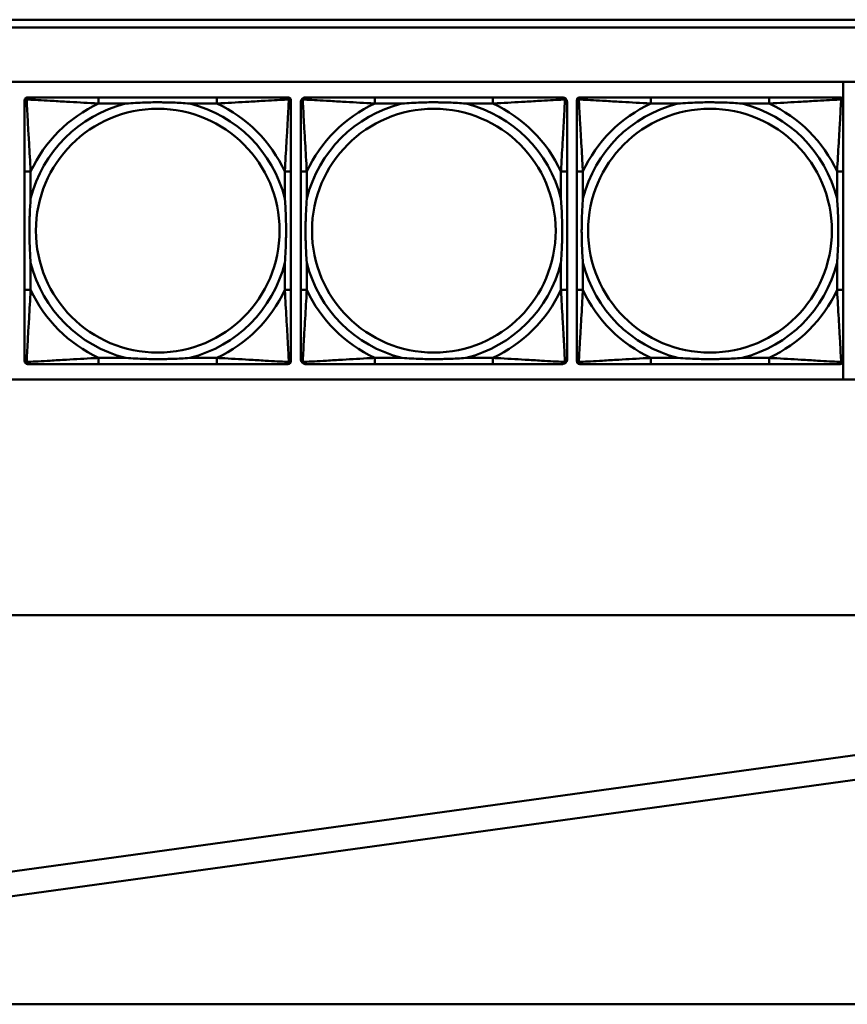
# Model space of a CAD drawing. Header units: inches. Extents: x 9.4 to 55.3, y 0.3 to 33.1.
# Tile 36 of 173: x 23.9 to 26.1, y 3.3 to 5.9. Entities that reach past the tile are written whole.
import ezdxf

# ---------------------------------------------------------------- set-up
doc = ezdxf.new("R2010")
doc.units = ezdxf.units.IN
doc.header["$MEASUREMENT"] = 0
doc.layers.add('Visible Edges(ANSI)', color=7, linetype='Continuous', lineweight=50)
doc.layers.add('Visible Tangent Edges(ANSI)', color=7, linetype='Continuous', lineweight=50)

msp = doc.modelspace()

# ---------------------------------------------------------------- linework, layer by layer
at = {"layer": 'Visible Edges(ANSI)'}
for p, q in [((23.6296, 5.8756), (31.7766, 5.8756)), ((31.7766, 5.8556), (23.6296, 5.8556)), ((14.6826, 5.7156), (31.7766, 5.7156)), ((26.0575, 5.7156), (26.0575, 5.6695)), ((23.9526, 4.9987), (23.9526, 5.668)), ((23.9604, 5.6759), (23.9644, 5.6759)), ((24.447, 5.6759), (24.1431, 5.6759)), ((24.6258, 5.6759), (24.6297, 5.6759)), ((24.6376, 5.668), (24.6376, 5.6641)), ((25.157, 5.6759), (24.8531, 5.6759)), ((25.3726, 4.9987), (25.3726, 5.668)), ((25.3804, 5.6759), (25.3844, 5.6759)), ((25.867, 5.6759), (25.5631, 5.6759)), ((26.0458, 5.6759), (26.0497, 5.6759)), ((26.0576, 5.668), (26.0576, 5.6641)), ((23.9526, 5.4853), (23.9526, 5.1814)), ((24.6376, 5.1814), (24.6376, 5.4853)), ((24.6626, 5.4853), (24.6626, 5.1814)), ((25.3476, 5.1814), (25.3476, 5.4853)), ((25.3726, 5.4853), (25.3726, 5.1814)), ((26.0576, 5.1814), (26.0576, 5.4853)), ((24.6297, 4.9908), (23.9604, 4.9908)), ((24.1431, 4.9908), (24.447, 4.9908)), ((24.6376, 5.0027), (24.6376, 4.9987)), ((24.8531, 4.9908), (25.157, 4.9908)), ((26.0497, 4.9908), (25.3804, 4.9908)), ((25.5631, 4.9908), (25.867, 4.9908)), ((26.0575, 4.9972), (26.0575, 4.951)), ((26.0576, 5.0027), (26.0576, 4.9987)), ((31.7766, 4.951), (14.6826, 4.951)), ((13.8426, 4.3456), (35.9564, 4.3456)), ((23.1157, 3.5759), (26.7944, 4.0837)), ((26.803, 4.0213), (23.1244, 3.5135)), ((14.1326, 3.3456), (29.6526, 3.3456))]:
    msp.add_line(p, q, dxfattribs=at)
for centre, radius, start, end in [((23.9604, 5.668), 0.00787, 90, 180), ((23.9644, 5.6641), 0.0118, 90, 180), ((24.6258, 5.6641), 0.0118, 0, 90), ((24.6297, 5.668), 0.00787, 0, 90), ((24.6744, 5.6641), 0.0118, 90, 180), ((25.3358, 5.6641), 0.0118, 0, 90), ((25.3804, 5.668), 0.00787, 90, 180), ((25.3844, 5.6641), 0.0118, 90, 180), ((26.0458, 5.6641), 0.0118, 0, 90), ((26.0497, 5.668), 0.00787, 0, 90), ((23.9644, 5.0027), 0.0118, 180, 270), ((23.9604, 4.9987), 0.00787, 180, 270), ((24.6258, 5.0027), 0.0118, 270, 360), ((24.6297, 4.9987), 0.00787, 270, 0), ((24.6744, 5.0027), 0.0118, 180, 270), ((25.3358, 5.0027), 0.0118, 270, 360), ((25.3844, 5.0027), 0.0118, 180, 270), ((25.3804, 4.9987), 0.00787, 180, 270), ((26.0458, 5.0027), 0.0118, 270, 360), ((26.0497, 4.9987), 0.00787, 270, 0)]:
    msp.add_arc(centre, radius, start, end, dxfattribs=at)
for points, knots in [([(24.1431, 5.6759), (24.1395, 5.6759), (24.136, 5.6759), (24.1324, 5.6759), (24.0992, 5.6759), (24.0655, 5.6759), (24.0346, 5.6759), (24.0076, 5.6759), (23.9821, 5.6759), (23.9687, 5.6759), (23.967, 5.6759), (23.9656, 5.6759), (23.9644, 5.6759)], [0, 0, 0, 0, 0.0272471, 0.0272471, 0.0272471, 0.2790553, 0.2790553, 0.2790553, 0.4988354, 0.4988354, 0.4988354, 0.5252205, 0.5252205, 0.5252205, 0.5252205]), ([(24.6258, 5.6759), (24.6109, 5.6759), (24.5693, 5.6759), (24.5287, 5.6759), (24.5021, 5.6759), (24.4743, 5.6759), (24.447, 5.6759)], [-0.5252205, -0.5252205, -0.5252205, -0.5252205, -0.20743, -0.20743, -0.20743, 0, 0, 0, 0]), ([(24.8531, 5.6759), (24.8495, 5.6759), (24.846, 5.6759), (24.8424, 5.6759), (24.8092, 5.6759), (24.7755, 5.6759), (24.7446, 5.6759), (24.7176, 5.6759), (24.6921, 5.6759), (24.6787, 5.6759), (24.677, 5.6759), (24.6756, 5.6759), (24.6744, 5.6759)], [0, 0, 0, 0, 0.0272471, 0.0272471, 0.0272471, 0.2790553, 0.2790553, 0.2790553, 0.4988354, 0.4988354, 0.4988354, 0.5252205, 0.5252205, 0.5252205, 0.5252205]), ([(25.3358, 5.6759), (25.3209, 5.6759), (25.2793, 5.6759), (25.2387, 5.6759), (25.2121, 5.6759), (25.1843, 5.6759), (25.157, 5.6759)], [-0.5252205, -0.5252205, -0.5252205, -0.5252205, -0.20743, -0.20743, -0.20743, 0, 0, 0, 0]), ([(25.5631, 5.6759), (25.5595, 5.6759), (25.556, 5.6759), (25.5524, 5.6759), (25.5192, 5.6759), (25.4855, 5.6759), (25.4546, 5.6759), (25.4276, 5.6759), (25.4021, 5.6759), (25.3887, 5.6759), (25.387, 5.6759), (25.3856, 5.6759), (25.3844, 5.6759)], [0, 0, 0, 0, 0.0272471, 0.0272471, 0.0272471, 0.2790553, 0.2790553, 0.2790553, 0.4988354, 0.4988354, 0.4988354, 0.5252205, 0.5252205, 0.5252205, 0.5252205]), ([(26.0458, 5.6759), (26.0309, 5.6759), (25.9893, 5.6759), (25.9487, 5.6759), (25.9221, 5.6759), (25.8943, 5.6759), (25.867, 5.6759)], [-0.5252205, -0.5252205, -0.5252205, -0.5252205, -0.20743, -0.20743, -0.20743, 0, 0, 0, 0]), ([(23.9526, 5.6641), (23.9526, 5.6492), (23.9526, 5.6076), (23.9526, 5.5669), (23.9526, 5.5404), (23.9526, 5.5125), (23.9526, 5.4853)], [-0.5252205, -0.5252205, -0.5252205, -0.5252205, -0.20743, -0.20743, -0.20743, 0, 0, 0, 0]), ([(24.2123, 5.6601), (24.2128, 5.6602), (24.2132, 5.6602), (24.2297, 5.6614), (24.2458, 5.6623), (24.2687, 5.663), (24.2754, 5.6632), (24.2846, 5.6633), (24.2871, 5.6633), (24.2912, 5.6633), (24.2928, 5.6633), (24.2959, 5.6633), (24.2974, 5.6633), (24.301, 5.6633), (24.303, 5.6633), (24.3092, 5.6632), (24.3133, 5.6632), (24.3231, 5.663), (24.3287, 5.6628), (24.3484, 5.6621), (24.3625, 5.6613), (24.377, 5.6602), (24.3774, 5.6602), (24.3778, 5.6601)], [-0.416114, -0.416114, -0.416114, -0.416114, -0.4127691, -0.4127691, -0.2896446, -0.2896446, -0.2388934, -0.2388934, -0.2201881, -0.2201881, -0.2080204, -0.2080204, -0.196499, -0.196499, -0.1809939, -0.1809939, -0.149741, -0.149741, -0.1073162, -0.1073162, 0, 0, 0.0033356, 0.0033356, 0.0033356, 0.0033356]), ([(24.6376, 5.4853), (24.6376, 5.4889), (24.6376, 5.4925), (24.6376, 5.4961), (24.6376, 5.5293), (24.6376, 5.563), (24.6376, 5.5939), (24.6376, 5.6208), (24.6376, 5.6464), (24.6376, 5.6598), (24.6376, 5.6614), (24.6376, 5.6628), (24.6376, 5.6641)], [0, 0, 0, 0, 0.0272471, 0.0272471, 0.0272471, 0.2790553, 0.2790553, 0.2790553, 0.4988354, 0.4988354, 0.4988354, 0.5252205, 0.5252205, 0.5252205, 0.5252205]), ([(24.6626, 5.6641), (24.6626, 5.6492), (24.6626, 5.6076), (24.6626, 5.5669), (24.6626, 5.5404), (24.6626, 5.5125), (24.6626, 5.4853)], [-0.5252205, -0.5252205, -0.5252205, -0.5252205, -0.20743, -0.20743, -0.20743, 0, 0, 0, 0]), ([(24.9223, 5.6601), (24.9228, 5.6602), (24.9232, 5.6602), (24.9397, 5.6614), (24.9558, 5.6623), (24.9787, 5.663), (24.9854, 5.6632), (24.9946, 5.6633), (24.9971, 5.6633), (25.0012, 5.6633), (25.0028, 5.6633), (25.0059, 5.6633), (25.0074, 5.6633), (25.011, 5.6633), (25.013, 5.6633), (25.0192, 5.6632), (25.0233, 5.6632), (25.0331, 5.663), (25.0387, 5.6628), (25.0584, 5.6621), (25.0725, 5.6613), (25.087, 5.6602), (25.0874, 5.6602), (25.0878, 5.6601)], [-0.416114, -0.416114, -0.416114, -0.416114, -0.4127691, -0.4127691, -0.2896446, -0.2896446, -0.2388934, -0.2388934, -0.2201881, -0.2201881, -0.2080204, -0.2080204, -0.196499, -0.196499, -0.1809939, -0.1809939, -0.149741, -0.149741, -0.1073162, -0.1073162, 0, 0, 0.0033356, 0.0033356, 0.0033356, 0.0033356]), ([(25.3476, 5.4853), (25.3476, 5.4889), (25.3476, 5.4925), (25.3476, 5.4961), (25.3476, 5.5293), (25.3476, 5.563), (25.3476, 5.5939), (25.3476, 5.6208), (25.3476, 5.6464), (25.3476, 5.6598), (25.3476, 5.6614), (25.3476, 5.6628), (25.3476, 5.6641)], [0, 0, 0, 0, 0.0272471, 0.0272471, 0.0272471, 0.2790553, 0.2790553, 0.2790553, 0.4988354, 0.4988354, 0.4988354, 0.5252205, 0.5252205, 0.5252205, 0.5252205]), ([(25.3726, 5.6641), (25.3726, 5.6492), (25.3726, 5.6076), (25.3726, 5.5669), (25.3726, 5.5404), (25.3726, 5.5125), (25.3726, 5.4853)], [-0.5252205, -0.5252205, -0.5252205, -0.5252205, -0.20743, -0.20743, -0.20743, 0, 0, 0, 0]), ([(25.6323, 5.6601), (25.6328, 5.6602), (25.6332, 5.6602), (25.6497, 5.6614), (25.6658, 5.6623), (25.6887, 5.663), (25.6954, 5.6632), (25.7046, 5.6633), (25.7071, 5.6633), (25.7112, 5.6633), (25.7128, 5.6633), (25.7159, 5.6633), (25.7174, 5.6633), (25.721, 5.6633), (25.723, 5.6633), (25.7292, 5.6632), (25.7333, 5.6632), (25.7431, 5.663), (25.7487, 5.6628), (25.7684, 5.6621), (25.7825, 5.6613), (25.797, 5.6602), (25.7974, 5.6602), (25.7978, 5.6601)], [-0.416114, -0.416114, -0.416114, -0.416114, -0.4127691, -0.4127691, -0.2896446, -0.2896446, -0.2388934, -0.2388934, -0.2201881, -0.2201881, -0.2080204, -0.2080204, -0.196499, -0.196499, -0.1809939, -0.1809939, -0.149741, -0.149741, -0.1073162, -0.1073162, 0, 0, 0.0033356, 0.0033356, 0.0033356, 0.0033356]), ([(26.0576, 5.4853), (26.0576, 5.4889), (26.0576, 5.4925), (26.0576, 5.4961), (26.0576, 5.5293), (26.0576, 5.563), (26.0576, 5.5939), (26.0576, 5.6208), (26.0576, 5.6464), (26.0576, 5.6598), (26.0576, 5.6614), (26.0576, 5.6628), (26.0576, 5.6641)], [0, 0, 0, 0, 0.0272471, 0.0272471, 0.0272471, 0.2790553, 0.2790553, 0.2790553, 0.4988354, 0.4988354, 0.4988354, 0.5252205, 0.5252205, 0.5252205, 0.5252205]), ([(23.9683, 5.2506), (23.9683, 5.2511), (23.9683, 5.2515), (23.967, 5.268), (23.9661, 5.2841), (23.9654, 5.307), (23.9653, 5.3137), (23.9652, 5.3229), (23.9652, 5.3254), (23.9651, 5.3294), (23.9651, 5.331), (23.9651, 5.3342), (23.9651, 5.3357), (23.9652, 5.3393), (23.9652, 5.3413), (23.9652, 5.3475), (23.9653, 5.3516), (23.9655, 5.3614), (23.9657, 5.367), (23.9664, 5.3867), (23.9672, 5.4008), (23.9683, 5.4152), (23.9683, 5.4157), (23.9683, 5.4161)], [-0.416114, -0.416114, -0.416114, -0.416114, -0.4127691, -0.4127691, -0.2896446, -0.2896446, -0.2388934, -0.2388934, -0.2201881, -0.2201881, -0.2080204, -0.2080204, -0.196499, -0.196499, -0.1809939, -0.1809939, -0.149741, -0.149741, -0.1073162, -0.1073162, 0, 0, 0.0033356, 0.0033356, 0.0033356, 0.0033356]), ([(24.6219, 5.4161), (24.6219, 5.4157), (24.6219, 5.4152), (24.6232, 5.3987), (24.624, 5.3827), (24.6247, 5.3597), (24.6249, 5.353), (24.625, 5.3438), (24.625, 5.3414), (24.625, 5.3373), (24.625, 5.3357), (24.625, 5.3326), (24.625, 5.331), (24.625, 5.3275), (24.625, 5.3254), (24.6249, 5.3192), (24.6249, 5.3151), (24.6247, 5.3054), (24.6245, 5.2998), (24.6238, 5.28), (24.623, 5.266), (24.6219, 5.2515), (24.6219, 5.2511), (24.6219, 5.2506)], [-0.416114, -0.416114, -0.416114, -0.416114, -0.4127691, -0.4127691, -0.2896446, -0.2896446, -0.2388934, -0.2388934, -0.2201881, -0.2201881, -0.2080204, -0.2080204, -0.196499, -0.196499, -0.1809939, -0.1809939, -0.149741, -0.149741, -0.1073162, -0.1073162, 0, 0, 0.0033356, 0.0033356, 0.0033356, 0.0033356]), ([(24.6783, 5.2506), (24.6783, 5.2511), (24.6783, 5.2515), (24.677, 5.268), (24.6761, 5.2841), (24.6754, 5.307), (24.6753, 5.3137), (24.6752, 5.3229), (24.6752, 5.3254), (24.6751, 5.3294), (24.6751, 5.331), (24.6751, 5.3342), (24.6751, 5.3357), (24.6752, 5.3393), (24.6752, 5.3413), (24.6752, 5.3475), (24.6753, 5.3516), (24.6755, 5.3614), (24.6757, 5.367), (24.6764, 5.3867), (24.6772, 5.4008), (24.6783, 5.4152), (24.6783, 5.4157), (24.6783, 5.4161)], [-0.416114, -0.416114, -0.416114, -0.416114, -0.4127691, -0.4127691, -0.2896446, -0.2896446, -0.2388934, -0.2388934, -0.2201881, -0.2201881, -0.2080204, -0.2080204, -0.196499, -0.196499, -0.1809939, -0.1809939, -0.149741, -0.149741, -0.1073162, -0.1073162, 0, 0, 0.0033356, 0.0033356, 0.0033356, 0.0033356]), ([(25.3319, 5.4161), (25.3319, 5.4157), (25.3319, 5.4152), (25.3332, 5.3987), (25.334, 5.3827), (25.3347, 5.3597), (25.3349, 5.353), (25.335, 5.3438), (25.335, 5.3414), (25.335, 5.3373), (25.335, 5.3357), (25.335, 5.3326), (25.335, 5.331), (25.335, 5.3275), (25.335, 5.3254), (25.3349, 5.3192), (25.3349, 5.3151), (25.3347, 5.3054), (25.3345, 5.2998), (25.3338, 5.28), (25.333, 5.266), (25.3319, 5.2515), (25.3319, 5.2511), (25.3319, 5.2506)], [-0.416114, -0.416114, -0.416114, -0.416114, -0.4127691, -0.4127691, -0.2896446, -0.2896446, -0.2388934, -0.2388934, -0.2201881, -0.2201881, -0.2080204, -0.2080204, -0.196499, -0.196499, -0.1809939, -0.1809939, -0.149741, -0.149741, -0.1073162, -0.1073162, 0, 0, 0.0033356, 0.0033356, 0.0033356, 0.0033356]), ([(25.3883, 5.2506), (25.3883, 5.2511), (25.3883, 5.2515), (25.387, 5.268), (25.3861, 5.2841), (25.3854, 5.307), (25.3853, 5.3137), (25.3852, 5.3229), (25.3852, 5.3254), (25.3851, 5.3294), (25.3851, 5.331), (25.3851, 5.3342), (25.3851, 5.3357), (25.3852, 5.3393), (25.3852, 5.3413), (25.3852, 5.3475), (25.3853, 5.3516), (25.3855, 5.3614), (25.3857, 5.367), (25.3864, 5.3867), (25.3872, 5.4008), (25.3883, 5.4152), (25.3883, 5.4157), (25.3883, 5.4161)], [-0.416114, -0.416114, -0.416114, -0.416114, -0.4127691, -0.4127691, -0.2896446, -0.2896446, -0.2388934, -0.2388934, -0.2201881, -0.2201881, -0.2080204, -0.2080204, -0.196499, -0.196499, -0.1809939, -0.1809939, -0.149741, -0.149741, -0.1073162, -0.1073162, 0, 0, 0.0033356, 0.0033356, 0.0033356, 0.0033356]), ([(26.0419, 5.4161), (26.0419, 5.4157), (26.0419, 5.4152), (26.0432, 5.3987), (26.044, 5.3827), (26.0447, 5.3597), (26.0449, 5.353), (26.045, 5.3438), (26.045, 5.3414), (26.045, 5.3373), (26.045, 5.3357), (26.045, 5.3326), (26.045, 5.331), (26.045, 5.3275), (26.045, 5.3254), (26.0449, 5.3192), (26.0449, 5.3151), (26.0447, 5.3054), (26.0445, 5.2998), (26.0438, 5.28), (26.043, 5.266), (26.0419, 5.2515), (26.0419, 5.2511), (26.0419, 5.2506)], [-0.416114, -0.416114, -0.416114, -0.416114, -0.4127691, -0.4127691, -0.2896446, -0.2896446, -0.2388934, -0.2388934, -0.2201881, -0.2201881, -0.2080204, -0.2080204, -0.196499, -0.196499, -0.1809939, -0.1809939, -0.149741, -0.149741, -0.1073162, -0.1073162, 0, 0, 0.0033356, 0.0033356, 0.0033356, 0.0033356]), ([(23.9526, 5.1814), (23.9526, 5.1542), (23.9526, 5.1263), (23.9526, 5.0998), (23.9526, 5.0591), (23.9526, 5.0175), (23.9526, 5.0027)], [3.9382945, 3.9382945, 3.9382945, 3.9382945, 4.1457245, 4.1457245, 4.1457245, 4.463515, 4.463515, 4.463515, 4.463515]), ([(24.6376, 5.0027), (24.6376, 5.0175), (24.6376, 5.0591), (24.6376, 5.0998), (24.6376, 5.1263), (24.6376, 5.1542), (24.6376, 5.1814)], [-0.5252205, -0.5252205, -0.5252205, -0.5252205, -0.20743, -0.20743, -0.20743, 0, 0, 0, 0]), ([(24.6626, 5.1814), (24.6626, 5.1542), (24.6626, 5.1263), (24.6626, 5.0998), (24.6626, 5.0591), (24.6626, 5.0175), (24.6626, 5.0027)], [3.9382945, 3.9382945, 3.9382945, 3.9382945, 4.1457245, 4.1457245, 4.1457245, 4.463515, 4.463515, 4.463515, 4.463515]), ([(25.3476, 5.0027), (25.3476, 5.0175), (25.3476, 5.0591), (25.3476, 5.0998), (25.3476, 5.1263), (25.3476, 5.1542), (25.3476, 5.1814)], [-0.5252205, -0.5252205, -0.5252205, -0.5252205, -0.20743, -0.20743, -0.20743, 0, 0, 0, 0]), ([(25.3726, 5.1814), (25.3726, 5.1542), (25.3726, 5.1263), (25.3726, 5.0998), (25.3726, 5.0591), (25.3726, 5.0175), (25.3726, 5.0027)], [3.9382945, 3.9382945, 3.9382945, 3.9382945, 4.1457245, 4.1457245, 4.1457245, 4.463515, 4.463515, 4.463515, 4.463515]), ([(26.0576, 5.0027), (26.0576, 5.0175), (26.0576, 5.0591), (26.0576, 5.0998), (26.0576, 5.1263), (26.0576, 5.1542), (26.0576, 5.1814)], [-0.5252205, -0.5252205, -0.5252205, -0.5252205, -0.20743, -0.20743, -0.20743, 0, 0, 0, 0]), ([(23.9644, 4.9908), (23.9793, 4.9908), (24.0209, 4.9908), (24.0615, 4.9908), (24.088, 4.9908), (24.1159, 4.9908), (24.1431, 4.9908)], [-0.5252205, -0.5252205, -0.5252205, -0.5252205, -0.20743, -0.20743, -0.20743, 0, 0, 0, 0]), ([(24.3778, 5.0066), (24.3774, 5.0066), (24.377, 5.0065), (24.3625, 5.0054), (24.3484, 5.0046), (24.3287, 5.0039), (24.3231, 5.0038), (24.3133, 5.0036), (24.3092, 5.0035), (24.303, 5.0034), (24.301, 5.0034), (24.2974, 5.0034), (24.2959, 5.0034), (24.2928, 5.0034), (24.2912, 5.0034), (24.2871, 5.0034), (24.2846, 5.0035), (24.2754, 5.0036), (24.2687, 5.0037), (24.2458, 5.0044), (24.2297, 5.0053), (24.2132, 5.0065), (24.2128, 5.0066), (24.2123, 5.0066)], [-0.4149464, -0.4149464, -0.4149464, -0.4149464, -0.41162, -0.41162, -0.3046026, -0.3046026, -0.2622958, -0.2622958, -0.23113, -0.23113, -0.215668, -0.215668, -0.2041787, -0.2041787, -0.1920448, -0.1920448, -0.1733916, -0.1733916, -0.1227817, -0.1227817, 0, 0, 0.0033356, 0.0033356, 0.0033356, 0.0033356]), ([(24.447, 4.9908), (24.4743, 4.9908), (24.5021, 4.9908), (24.5287, 4.9908), (24.5693, 4.9908), (24.6109, 4.9908), (24.6258, 4.9908)], [3.9382945, 3.9382945, 3.9382945, 3.9382945, 4.1457245, 4.1457245, 4.1457245, 4.463515, 4.463515, 4.463515, 4.463515]), ([(24.6744, 4.9908), (24.6893, 4.9908), (24.7309, 4.9908), (24.7715, 4.9908), (24.798, 4.9908), (24.8259, 4.9908), (24.8531, 4.9908)], [-0.5252205, -0.5252205, -0.5252205, -0.5252205, -0.20743, -0.20743, -0.20743, 0, 0, 0, 0]), ([(25.0878, 5.0066), (25.0874, 5.0066), (25.087, 5.0065), (25.0725, 5.0054), (25.0584, 5.0046), (25.0387, 5.0039), (25.0331, 5.0038), (25.0233, 5.0036), (25.0192, 5.0035), (25.013, 5.0034), (25.011, 5.0034), (25.0074, 5.0034), (25.0059, 5.0034), (25.0028, 5.0034), (25.0012, 5.0034), (24.9971, 5.0034), (24.9946, 5.0035), (24.9854, 5.0036), (24.9787, 5.0037), (24.9558, 5.0044), (24.9397, 5.0053), (24.9232, 5.0065), (24.9228, 5.0066), (24.9223, 5.0066)], [-0.4149464, -0.4149464, -0.4149464, -0.4149464, -0.41162, -0.41162, -0.3046026, -0.3046026, -0.2622958, -0.2622958, -0.23113, -0.23113, -0.215668, -0.215668, -0.2041787, -0.2041787, -0.1920448, -0.1920448, -0.1733916, -0.1733916, -0.1227817, -0.1227817, 0, 0, 0.0033356, 0.0033356, 0.0033356, 0.0033356]), ([(25.157, 4.9908), (25.1843, 4.9908), (25.2121, 4.9908), (25.2387, 4.9908), (25.2793, 4.9908), (25.3209, 4.9908), (25.3358, 4.9908)], [3.9382945, 3.9382945, 3.9382945, 3.9382945, 4.1457245, 4.1457245, 4.1457245, 4.463515, 4.463515, 4.463515, 4.463515]), ([(25.3844, 4.9908), (25.3993, 4.9908), (25.4409, 4.9908), (25.4815, 4.9908), (25.508, 4.9908), (25.5359, 4.9908), (25.5631, 4.9908)], [-0.5252205, -0.5252205, -0.5252205, -0.5252205, -0.20743, -0.20743, -0.20743, 0, 0, 0, 0]), ([(25.7978, 5.0066), (25.7974, 5.0066), (25.797, 5.0065), (25.7825, 5.0054), (25.7684, 5.0046), (25.7487, 5.0039), (25.7431, 5.0038), (25.7333, 5.0036), (25.7292, 5.0035), (25.723, 5.0034), (25.721, 5.0034), (25.7174, 5.0034), (25.7159, 5.0034), (25.7128, 5.0034), (25.7112, 5.0034), (25.7071, 5.0034), (25.7046, 5.0035), (25.6954, 5.0036), (25.6887, 5.0037), (25.6658, 5.0044), (25.6497, 5.0053), (25.6332, 5.0065), (25.6328, 5.0066), (25.6323, 5.0066)], [-0.4149464, -0.4149464, -0.4149464, -0.4149464, -0.41162, -0.41162, -0.3046026, -0.3046026, -0.2622958, -0.2622958, -0.23113, -0.23113, -0.215668, -0.215668, -0.2041787, -0.2041787, -0.1920448, -0.1920448, -0.1733916, -0.1733916, -0.1227817, -0.1227817, 0, 0, 0.0033356, 0.0033356, 0.0033356, 0.0033356]), ([(25.867, 4.9908), (25.8943, 4.9908), (25.9221, 4.9908), (25.9487, 4.9908), (25.9893, 4.9908), (26.0309, 4.9908), (26.0458, 4.9908)], [3.9382945, 3.9382945, 3.9382945, 3.9382945, 4.1457245, 4.1457245, 4.1457245, 4.463515, 4.463515, 4.463515, 4.463515])]:
    msp.add_open_spline(points, degree=3, knots=knots, dxfattribs=at)
at = {"layer": 'Visible Tangent Edges(ANSI)'}
for p, q in [((24.1431, 5.6759), (24.1431, 5.6601)), ((24.447, 5.6759), (24.447, 5.6601)), ((24.8531, 5.6759), (24.8531, 5.6601)), ((25.157, 5.6759), (25.157, 5.6601)), ((25.5631, 5.6759), (25.5631, 5.6601)), ((25.867, 5.6759), (25.867, 5.6601)), ((24.1431, 5.6601), (24.2123, 5.6601)), ((24.3778, 5.6601), (24.447, 5.6601)), ((24.8531, 5.6601), (24.9223, 5.6601)), ((25.0878, 5.6601), (25.157, 5.6601)), ((25.5631, 5.6601), (25.6323, 5.6601)), ((25.7978, 5.6601), (25.867, 5.6601)), ((23.9683, 5.4853), (23.9526, 5.4853)), ((23.9683, 5.4161), (23.9683, 5.4853)), ((24.6376, 5.4853), (24.6219, 5.4853)), ((24.6219, 5.4853), (24.6219, 5.4161)), ((24.6783, 5.4853), (24.6626, 5.4853)), ((24.6783, 5.4161), (24.6783, 5.4853)), ((25.3476, 5.4853), (25.3319, 5.4853)), ((25.3319, 5.4853), (25.3319, 5.4161)), ((25.3883, 5.4853), (25.3726, 5.4853)), ((25.3883, 5.4161), (25.3883, 5.4853)), ((26.0576, 5.4853), (26.0419, 5.4853)), ((26.0419, 5.4853), (26.0419, 5.4161)), ((23.9683, 5.1814), (23.9683, 5.2506)), ((24.6219, 5.2506), (24.6219, 5.1814)), ((24.6783, 5.1814), (24.6783, 5.2506)), ((25.3319, 5.2506), (25.3319, 5.1814)), ((25.3883, 5.1814), (25.3883, 5.2506)), ((26.0419, 5.2506), (26.0419, 5.1814)), ((23.9683, 5.1814), (23.9526, 5.1814)), ((24.6376, 5.1814), (24.6219, 5.1814)), ((24.6783, 5.1814), (24.6626, 5.1814)), ((25.3476, 5.1814), (25.3319, 5.1814)), ((25.3883, 5.1814), (25.3726, 5.1814)), ((26.0576, 5.1814), (26.0419, 5.1814)), ((24.1431, 5.0066), (24.1431, 4.9908)), ((24.2123, 5.0066), (24.1431, 5.0066)), ((24.447, 5.0066), (24.3778, 5.0066)), ((24.447, 5.0066), (24.447, 4.9908)), ((24.8531, 5.0066), (24.8531, 4.9908)), ((24.9223, 5.0066), (24.8531, 5.0066)), ((25.157, 5.0066), (25.0878, 5.0066)), ((25.157, 5.0066), (25.157, 4.9908)), ((25.5631, 5.0066), (25.5631, 4.9908)), ((25.6323, 5.0066), (25.5631, 5.0066)), ((25.867, 5.0066), (25.7978, 5.0066)), ((25.867, 5.0066), (25.867, 4.9908))]:
    msp.add_line(p, q, dxfattribs=at)
for centre in [(24.2951, 5.3334), (25.0051, 5.3334), (25.7151, 5.3334)]:
    msp.add_circle(centre, 0.3133, dxfattribs=at)
for centre, radius, start, end in [((24.2951, 5.3334), 0.3371, 104.2103, 165.7897), ((24.2951, 5.3334), 0.3604, 114.9407, 155.0593), ((24.2951, 5.3334), 0.3371, 14.2103, 75.7897), ((24.2951, 5.3334), 0.3604, 24.9407, 65.0593), ((25.0051, 5.3334), 0.3371, 104.2103, 165.7897), ((25.0051, 5.3334), 0.3604, 114.9407, 155.0593), ((25.0051, 5.3334), 0.3371, 14.2103, 75.7897), ((25.0051, 5.3334), 0.3604, 24.9407, 65.0593), ((25.7151, 5.3334), 0.3371, 104.2103, 165.7897), ((25.7151, 5.3334), 0.3604, 114.9407, 155.0593), ((25.7151, 5.3334), 0.3371, 14.2103, 75.7897), ((25.7151, 5.3334), 0.3604, 24.9407, 65.0593), ((24.2951, 5.3334), 0.3371, 194.2103, 255.7897), ((24.2951, 5.3334), 0.3371, 284.2103, 345.7897), ((25.0051, 5.3334), 0.3371, 194.2103, 255.7897), ((25.0051, 5.3334), 0.3371, 284.2103, 345.7897), ((25.7151, 5.3334), 0.3371, 194.2103, 255.7897), ((25.7151, 5.3334), 0.3371, 284.2103, 345.7897), ((24.2951, 5.3334), 0.3604, 204.9407, 245.0593), ((24.2951, 5.3334), 0.3604, 294.9407, 335.0593), ((25.0051, 5.3334), 0.3604, 204.9407, 245.0593), ((25.0051, 5.3334), 0.3604, 294.9407, 335.0593), ((25.7151, 5.3334), 0.3604, 204.9407, 245.0593), ((25.7151, 5.3334), 0.3604, 294.9407, 335.0593)]:
    msp.add_arc(centre, radius, start, end, dxfattribs=at)
for points, knots in [([(23.9526, 5.6641), (23.9526, 5.6647), (23.9526, 5.6652), (23.9529, 5.6662), (23.953, 5.6667), (23.9534, 5.6673), (23.9535, 5.6676), (23.9538, 5.6679), (23.9539, 5.6681), (23.9542, 5.6685), (23.9545, 5.6687), (23.9552, 5.6693), (23.9557, 5.6697), (23.9567, 5.6702), (23.9573, 5.6704), (23.9579, 5.6706)], [-0.02627331, -0.02627331, -0.02627331, -0.02627331, -0.02158775, -0.02158775, -0.01736415, -0.01736415, -0.0147244, -0.0147244, -0.01307456, -0.01307456, -0.00977487, -0.00977487, -0.00449537, -0.00449537, 0.00012419, 0.00012419, 0.00012419, 0.00012419]), ([(23.9579, 5.6706), (23.958, 5.6712), (23.9582, 5.6717), (23.9588, 5.6728), (23.9591, 5.6733), (23.9597, 5.674), (23.96, 5.6742), (23.9604, 5.6746), (23.9605, 5.6747), (23.9609, 5.6749), (23.9611, 5.6751), (23.9618, 5.6754), (23.9622, 5.6756), (23.9632, 5.6758), (23.9638, 5.6759), (23.9644, 5.6759)], [-0.00012419, -0.00012419, -0.00012419, -0.00012419, 0.00449537, 0.00449537, 0.00977487, 0.00977487, 0.01307456, 0.01307456, 0.0147244, 0.0147244, 0.01736415, 0.01736415, 0.02158775, 0.02158775, 0.02627331, 0.02627331, 0.02627331, 0.02627331]), ([(23.9683, 5.4853), (23.9681, 5.4891), (23.9679, 5.4928), (23.9664, 5.5202), (23.965, 5.5444), (23.9627, 5.5822), (23.9619, 5.5963), (23.9599, 5.6315), (23.9589, 5.6516), (23.958, 5.6671), (23.9579, 5.6689), (23.9579, 5.6706)], [0, 0, 0, 0, 0.0278591, 0.0278591, 0.201273, 0.201273, 0.3066357, 0.3066357, 0.475216, 0.475216, 0.5007189, 0.5007189, 0.5007189, 0.5007189]), ([(23.9579, 5.6706), (23.9596, 5.6705), (23.9614, 5.6704), (23.9768, 5.6696), (23.9969, 5.6685), (24.0322, 5.6665), (24.0462, 5.6657), (24.0841, 5.6635), (24.1082, 5.6621), (24.1356, 5.6605), (24.1394, 5.6603), (24.1431, 5.6601)], [-0.5007189, -0.5007189, -0.5007189, -0.5007189, -0.475216, -0.475216, -0.3066357, -0.3066357, -0.201273, -0.201273, -0.0278591, -0.0278591, 0, 0, 0, 0]), ([(24.447, 5.6601), (24.4508, 5.6603), (24.4546, 5.6605), (24.4819, 5.6621), (24.5061, 5.6635), (24.5439, 5.6657), (24.558, 5.6665), (24.5932, 5.6685), (24.6134, 5.6696), (24.6288, 5.6704), (24.6306, 5.6705), (24.6323, 5.6706)], [0, 0, 0, 0, 0.0278591, 0.0278591, 0.201273, 0.201273, 0.3066357, 0.3066357, 0.475216, 0.475216, 0.5007189, 0.5007189, 0.5007189, 0.5007189]), ([(24.6323, 5.6706), (24.6322, 5.6689), (24.6321, 5.6671), (24.6313, 5.6516), (24.6302, 5.6315), (24.6282, 5.5963), (24.6274, 5.5822), (24.6252, 5.5444), (24.6238, 5.5202), (24.6223, 5.4928), (24.6221, 5.4891), (24.6219, 5.4853)], [-0.5007189, -0.5007189, -0.5007189, -0.5007189, -0.475216, -0.475216, -0.3066357, -0.3066357, -0.201273, -0.201273, -0.0278591, -0.0278591, 0, 0, 0, 0]), ([(24.6258, 5.6759), (24.6264, 5.6759), (24.627, 5.6758), (24.6279, 5.6756), (24.6284, 5.6754), (24.629, 5.6751), (24.6293, 5.6749), (24.6297, 5.6747), (24.6298, 5.6746), (24.6302, 5.6742), (24.6304, 5.674), (24.6311, 5.6733), (24.6314, 5.6728), (24.6319, 5.6717), (24.6321, 5.6712), (24.6323, 5.6706)], [-0.02627331, -0.02627331, -0.02627331, -0.02627331, -0.02158775, -0.02158775, -0.01736415, -0.01736415, -0.0147244, -0.0147244, -0.01307456, -0.01307456, -0.00977487, -0.00977487, -0.00449537, -0.00449537, 0.00012419, 0.00012419, 0.00012419, 0.00012419]), ([(24.6323, 5.6706), (24.6329, 5.6704), (24.6334, 5.6702), (24.6345, 5.6697), (24.635, 5.6693), (24.6357, 5.6687), (24.6359, 5.6685), (24.6363, 5.6681), (24.6364, 5.6679), (24.6366, 5.6676), (24.6368, 5.6673), (24.6371, 5.6667), (24.6373, 5.6662), (24.6375, 5.6652), (24.6376, 5.6647), (24.6376, 5.6641)], [-0.00012419, -0.00012419, -0.00012419, -0.00012419, 0.00449537, 0.00449537, 0.00977487, 0.00977487, 0.01307456, 0.01307456, 0.0147244, 0.0147244, 0.01736415, 0.01736415, 0.02158775, 0.02158775, 0.02627331, 0.02627331, 0.02627331, 0.02627331]), ([(24.6626, 5.6641), (24.6626, 5.6647), (24.6626, 5.6652), (24.6629, 5.6662), (24.663, 5.6667), (24.6634, 5.6673), (24.6635, 5.6676), (24.6638, 5.6679), (24.6639, 5.6681), (24.6642, 5.6685), (24.6645, 5.6687), (24.6652, 5.6693), (24.6657, 5.6697), (24.6667, 5.6702), (24.6673, 5.6704), (24.6679, 5.6706)], [-0.02627331, -0.02627331, -0.02627331, -0.02627331, -0.02158775, -0.02158775, -0.01736415, -0.01736415, -0.0147244, -0.0147244, -0.01307456, -0.01307456, -0.00977487, -0.00977487, -0.00449537, -0.00449537, 0.00012419, 0.00012419, 0.00012419, 0.00012419]), ([(24.6679, 5.6706), (24.668, 5.6712), (24.6682, 5.6717), (24.6688, 5.6728), (24.6691, 5.6733), (24.6697, 5.674), (24.67, 5.6742), (24.6704, 5.6746), (24.6705, 5.6747), (24.6709, 5.6749), (24.6711, 5.6751), (24.6718, 5.6754), (24.6722, 5.6756), (24.6732, 5.6758), (24.6738, 5.6759), (24.6744, 5.6759)], [-0.00012419, -0.00012419, -0.00012419, -0.00012419, 0.00449537, 0.00449537, 0.00977487, 0.00977487, 0.01307456, 0.01307456, 0.0147244, 0.0147244, 0.01736415, 0.01736415, 0.02158775, 0.02158775, 0.02627331, 0.02627331, 0.02627331, 0.02627331]), ([(24.6783, 5.4853), (24.6781, 5.4891), (24.6779, 5.4928), (24.6764, 5.5202), (24.675, 5.5444), (24.6727, 5.5822), (24.6719, 5.5963), (24.6699, 5.6315), (24.6689, 5.6516), (24.668, 5.6671), (24.6679, 5.6689), (24.6679, 5.6706)], [0, 0, 0, 0, 0.0278591, 0.0278591, 0.201273, 0.201273, 0.3066357, 0.3066357, 0.475216, 0.475216, 0.5007189, 0.5007189, 0.5007189, 0.5007189]), ([(24.6679, 5.6706), (24.6696, 5.6705), (24.6714, 5.6704), (24.6868, 5.6696), (24.7069, 5.6685), (24.7422, 5.6665), (24.7562, 5.6657), (24.7941, 5.6635), (24.8182, 5.6621), (24.8456, 5.6605), (24.8494, 5.6603), (24.8531, 5.6601)], [-0.5007189, -0.5007189, -0.5007189, -0.5007189, -0.475216, -0.475216, -0.3066357, -0.3066357, -0.201273, -0.201273, -0.0278591, -0.0278591, 0, 0, 0, 0]), ([(25.157, 5.6601), (25.1608, 5.6603), (25.1646, 5.6605), (25.1919, 5.6621), (25.2161, 5.6635), (25.2539, 5.6657), (25.268, 5.6665), (25.3032, 5.6685), (25.3234, 5.6696), (25.3388, 5.6704), (25.3406, 5.6705), (25.3423, 5.6706)], [0, 0, 0, 0, 0.0278591, 0.0278591, 0.201273, 0.201273, 0.3066357, 0.3066357, 0.475216, 0.475216, 0.5007189, 0.5007189, 0.5007189, 0.5007189]), ([(25.3423, 5.6706), (25.3422, 5.6689), (25.3421, 5.6671), (25.3413, 5.6516), (25.3402, 5.6315), (25.3382, 5.5963), (25.3374, 5.5822), (25.3352, 5.5444), (25.3338, 5.5202), (25.3323, 5.4928), (25.3321, 5.4891), (25.3319, 5.4853)], [-0.5007189, -0.5007189, -0.5007189, -0.5007189, -0.475216, -0.475216, -0.3066357, -0.3066357, -0.201273, -0.201273, -0.0278591, -0.0278591, 0, 0, 0, 0]), ([(25.3358, 5.6759), (25.3364, 5.6759), (25.337, 5.6758), (25.3379, 5.6756), (25.3384, 5.6754), (25.339, 5.6751), (25.3393, 5.6749), (25.3397, 5.6747), (25.3398, 5.6746), (25.3402, 5.6742), (25.3404, 5.674), (25.3411, 5.6733), (25.3414, 5.6728), (25.3419, 5.6717), (25.3421, 5.6712), (25.3423, 5.6706)], [-0.02627331, -0.02627331, -0.02627331, -0.02627331, -0.02158775, -0.02158775, -0.01736415, -0.01736415, -0.0147244, -0.0147244, -0.01307456, -0.01307456, -0.00977487, -0.00977487, -0.00449537, -0.00449537, 0.00012419, 0.00012419, 0.00012419, 0.00012419]), ([(25.3423, 5.6706), (25.3429, 5.6704), (25.3434, 5.6702), (25.3445, 5.6697), (25.345, 5.6693), (25.3457, 5.6687), (25.3459, 5.6685), (25.3463, 5.6681), (25.3464, 5.6679), (25.3466, 5.6676), (25.3468, 5.6673), (25.3471, 5.6667), (25.3473, 5.6662), (25.3475, 5.6652), (25.3476, 5.6647), (25.3476, 5.6641)], [-0.00012419, -0.00012419, -0.00012419, -0.00012419, 0.00449537, 0.00449537, 0.00977487, 0.00977487, 0.01307456, 0.01307456, 0.0147244, 0.0147244, 0.01736415, 0.01736415, 0.02158775, 0.02158775, 0.02627331, 0.02627331, 0.02627331, 0.02627331]), ([(25.3726, 5.6641), (25.3726, 5.6647), (25.3726, 5.6652), (25.3729, 5.6662), (25.373, 5.6667), (25.3734, 5.6673), (25.3735, 5.6676), (25.3738, 5.6679), (25.3739, 5.6681), (25.3742, 5.6685), (25.3745, 5.6687), (25.3752, 5.6693), (25.3757, 5.6697), (25.3767, 5.6702), (25.3773, 5.6704), (25.3779, 5.6706)], [-0.02627331, -0.02627331, -0.02627331, -0.02627331, -0.02158775, -0.02158775, -0.01736415, -0.01736415, -0.0147244, -0.0147244, -0.01307456, -0.01307456, -0.00977487, -0.00977487, -0.00449537, -0.00449537, 0.00012419, 0.00012419, 0.00012419, 0.00012419]), ([(25.3779, 5.6706), (25.378, 5.6712), (25.3782, 5.6717), (25.3788, 5.6728), (25.3791, 5.6733), (25.3797, 5.674), (25.38, 5.6742), (25.3804, 5.6746), (25.3805, 5.6747), (25.3809, 5.6749), (25.3811, 5.6751), (25.3818, 5.6754), (25.3822, 5.6756), (25.3832, 5.6758), (25.3838, 5.6759), (25.3844, 5.6759)], [-0.00012419, -0.00012419, -0.00012419, -0.00012419, 0.00449537, 0.00449537, 0.00977487, 0.00977487, 0.01307456, 0.01307456, 0.0147244, 0.0147244, 0.01736415, 0.01736415, 0.02158775, 0.02158775, 0.02627331, 0.02627331, 0.02627331, 0.02627331]), ([(25.3883, 5.4853), (25.3881, 5.4891), (25.3879, 5.4928), (25.3864, 5.5202), (25.385, 5.5444), (25.3827, 5.5822), (25.3819, 5.5963), (25.3799, 5.6315), (25.3789, 5.6516), (25.378, 5.6671), (25.3779, 5.6689), (25.3779, 5.6706)], [0, 0, 0, 0, 0.0278591, 0.0278591, 0.201273, 0.201273, 0.3066357, 0.3066357, 0.475216, 0.475216, 0.5007189, 0.5007189, 0.5007189, 0.5007189]), ([(25.3779, 5.6706), (25.3796, 5.6705), (25.3814, 5.6704), (25.3968, 5.6696), (25.4169, 5.6685), (25.4522, 5.6665), (25.4662, 5.6657), (25.5041, 5.6635), (25.5282, 5.6621), (25.5556, 5.6605), (25.5594, 5.6603), (25.5631, 5.6601)], [-0.5007189, -0.5007189, -0.5007189, -0.5007189, -0.475216, -0.475216, -0.3066357, -0.3066357, -0.201273, -0.201273, -0.0278591, -0.0278591, 0, 0, 0, 0]), ([(25.867, 5.6601), (25.8708, 5.6603), (25.8746, 5.6605), (25.9019, 5.6621), (25.9261, 5.6635), (25.9639, 5.6657), (25.978, 5.6665), (26.0132, 5.6685), (26.0334, 5.6696), (26.0488, 5.6704), (26.0506, 5.6705), (26.0523, 5.6706)], [0, 0, 0, 0, 0.0278591, 0.0278591, 0.201273, 0.201273, 0.3066357, 0.3066357, 0.475216, 0.475216, 0.5007189, 0.5007189, 0.5007189, 0.5007189]), ([(26.0523, 5.6706), (26.0522, 5.6689), (26.0521, 5.6671), (26.0513, 5.6516), (26.0502, 5.6315), (26.0482, 5.5963), (26.0474, 5.5822), (26.0452, 5.5444), (26.0438, 5.5202), (26.0423, 5.4928), (26.0421, 5.4891), (26.0419, 5.4853)], [-0.5007189, -0.5007189, -0.5007189, -0.5007189, -0.475216, -0.475216, -0.3066357, -0.3066357, -0.201273, -0.201273, -0.0278591, -0.0278591, 0, 0, 0, 0]), ([(26.0458, 5.6759), (26.0464, 5.6759), (26.047, 5.6758), (26.0479, 5.6756), (26.0484, 5.6754), (26.049, 5.6751), (26.0493, 5.6749), (26.0497, 5.6747), (26.0498, 5.6746), (26.0502, 5.6742), (26.0504, 5.674), (26.0511, 5.6733), (26.0514, 5.6728), (26.0519, 5.6717), (26.0521, 5.6712), (26.0523, 5.6706)], [-0.02627331, -0.02627331, -0.02627331, -0.02627331, -0.02158775, -0.02158775, -0.01736415, -0.01736415, -0.0147244, -0.0147244, -0.01307456, -0.01307456, -0.00977487, -0.00977487, -0.00449537, -0.00449537, 0.00012419, 0.00012419, 0.00012419, 0.00012419]), ([(26.0523, 5.6706), (26.0529, 5.6704), (26.0534, 5.6702), (26.0545, 5.6697), (26.055, 5.6693), (26.0557, 5.6687), (26.0559, 5.6685), (26.0563, 5.6681), (26.0564, 5.6679), (26.0566, 5.6676), (26.0568, 5.6673), (26.0571, 5.6667), (26.0573, 5.6662), (26.0575, 5.6652), (26.0576, 5.6647), (26.0576, 5.6641)], [-0.00012419, -0.00012419, -0.00012419, -0.00012419, 0.00449537, 0.00449537, 0.00977487, 0.00977487, 0.01307456, 0.01307456, 0.0147244, 0.0147244, 0.01736415, 0.01736415, 0.02158775, 0.02158775, 0.02627331, 0.02627331, 0.02627331, 0.02627331]), ([(23.9579, 4.9961), (23.9579, 4.9978), (23.958, 4.9997), (23.9589, 5.0151), (23.9599, 5.0352), (23.9619, 5.0704), (23.9627, 5.0845), (23.965, 5.1223), (23.9664, 5.1465), (23.9679, 5.1739), (23.9681, 5.1777), (23.9683, 5.1814)], [-4.4390134, -4.4390134, -4.4390134, -4.4390134, -4.4135105, -4.4135105, -4.2449302, -4.2449302, -4.1395675, -4.1395675, -3.9661536, -3.9661536, -3.9382945, -3.9382945, -3.9382945, -3.9382945]), ([(24.6219, 5.1814), (24.6221, 5.1777), (24.6223, 5.1739), (24.6238, 5.1465), (24.6252, 5.1223), (24.6274, 5.0845), (24.6282, 5.0704), (24.6302, 5.0352), (24.6313, 5.0151), (24.6321, 4.9997), (24.6322, 4.9978), (24.6323, 4.9961)], [0, 0, 0, 0, 0.0278591, 0.0278591, 0.201273, 0.201273, 0.3066357, 0.3066357, 0.475216, 0.475216, 0.5007189, 0.5007189, 0.5007189, 0.5007189]), ([(24.6679, 4.9961), (24.6679, 4.9978), (24.668, 4.9997), (24.6689, 5.0151), (24.6699, 5.0352), (24.6719, 5.0704), (24.6727, 5.0845), (24.675, 5.1223), (24.6764, 5.1465), (24.6779, 5.1739), (24.6781, 5.1777), (24.6783, 5.1814)], [-4.4390134, -4.4390134, -4.4390134, -4.4390134, -4.4135105, -4.4135105, -4.2449302, -4.2449302, -4.1395675, -4.1395675, -3.9661536, -3.9661536, -3.9382945, -3.9382945, -3.9382945, -3.9382945]), ([(25.3319, 5.1814), (25.3321, 5.1777), (25.3323, 5.1739), (25.3338, 5.1465), (25.3352, 5.1223), (25.3374, 5.0845), (25.3382, 5.0704), (25.3402, 5.0352), (25.3413, 5.0151), (25.3421, 4.9997), (25.3422, 4.9978), (25.3423, 4.9961)], [0, 0, 0, 0, 0.0278591, 0.0278591, 0.201273, 0.201273, 0.3066357, 0.3066357, 0.475216, 0.475216, 0.5007189, 0.5007189, 0.5007189, 0.5007189]), ([(25.3779, 4.9961), (25.3779, 4.9978), (25.378, 4.9997), (25.3789, 5.0151), (25.3799, 5.0352), (25.3819, 5.0704), (25.3827, 5.0845), (25.385, 5.1223), (25.3864, 5.1465), (25.3879, 5.1739), (25.3881, 5.1777), (25.3883, 5.1814)], [-4.4390134, -4.4390134, -4.4390134, -4.4390134, -4.4135105, -4.4135105, -4.2449302, -4.2449302, -4.1395675, -4.1395675, -3.9661536, -3.9661536, -3.9382945, -3.9382945, -3.9382945, -3.9382945]), ([(26.0419, 5.1814), (26.0421, 5.1777), (26.0423, 5.1739), (26.0438, 5.1465), (26.0452, 5.1223), (26.0474, 5.0845), (26.0482, 5.0704), (26.0502, 5.0352), (26.0513, 5.0151), (26.0521, 4.9997), (26.0522, 4.9978), (26.0523, 4.9961)], [0, 0, 0, 0, 0.0278591, 0.0278591, 0.201273, 0.201273, 0.3066357, 0.3066357, 0.475216, 0.475216, 0.5007189, 0.5007189, 0.5007189, 0.5007189]), ([(23.9579, 4.9961), (23.9573, 4.9963), (23.9567, 4.9965), (23.9557, 4.9971), (23.9552, 4.9974), (23.9545, 4.998), (23.9542, 4.9983), (23.9539, 4.9987), (23.9538, 4.9988), (23.9535, 4.9992), (23.9534, 4.9994), (23.953, 5.0001), (23.9529, 5.0005), (23.9526, 5.0015), (23.9526, 5.002), (23.9526, 5.0027)], [-0.00012419, -0.00012419, -0.00012419, -0.00012419, 0.00449537, 0.00449537, 0.00977487, 0.00977487, 0.01307456, 0.01307456, 0.0147244, 0.0147244, 0.01736415, 0.01736415, 0.02158775, 0.02158775, 0.02627331, 0.02627331, 0.02627331, 0.02627331]), ([(24.1431, 5.0066), (24.1394, 5.0064), (24.1356, 5.0062), (24.1082, 5.0047), (24.0841, 5.0032), (24.0462, 5.001), (24.0322, 5.0002), (23.9969, 4.9982), (23.9768, 4.9971), (23.9614, 4.9963), (23.9596, 4.9962), (23.9579, 4.9961)], [0, 0, 0, 0, 0.0278591, 0.0278591, 0.201273, 0.201273, 0.3066357, 0.3066357, 0.475216, 0.475216, 0.5007189, 0.5007189, 0.5007189, 0.5007189]), ([(23.9644, 4.9908), (23.9638, 4.9908), (23.9632, 4.9909), (23.9622, 4.9912), (23.9618, 4.9913), (23.9611, 4.9917), (23.9609, 4.9918), (23.9605, 4.9921), (23.9604, 4.9922), (23.96, 4.9925), (23.9597, 4.9928), (23.9591, 4.9935), (23.9588, 4.994), (23.9582, 4.995), (23.958, 4.9955), (23.9579, 4.9961)], [-0.02627331, -0.02627331, -0.02627331, -0.02627331, -0.02158775, -0.02158775, -0.01736415, -0.01736415, -0.0147244, -0.0147244, -0.01307456, -0.01307456, -0.00977487, -0.00977487, -0.00449537, -0.00449537, 0.00012419, 0.00012419, 0.00012419, 0.00012419]), ([(24.6323, 4.9961), (24.6306, 4.9962), (24.6288, 4.9963), (24.6134, 4.9971), (24.5932, 4.9982), (24.558, 5.0002), (24.5439, 5.001), (24.5061, 5.0032), (24.4819, 5.0047), (24.4546, 5.0062), (24.4508, 5.0064), (24.447, 5.0066)], [-4.4390134, -4.4390134, -4.4390134, -4.4390134, -4.4135105, -4.4135105, -4.2449302, -4.2449302, -4.1395675, -4.1395675, -3.9661536, -3.9661536, -3.9382945, -3.9382945, -3.9382945, -3.9382945]), ([(24.6323, 4.9961), (24.6321, 4.9955), (24.6319, 4.995), (24.6314, 4.994), (24.6311, 4.9935), (24.6304, 4.9928), (24.6302, 4.9925), (24.6298, 4.9922), (24.6297, 4.9921), (24.6293, 4.9918), (24.629, 4.9917), (24.6284, 4.9913), (24.6279, 4.9912), (24.627, 4.9909), (24.6264, 4.9908), (24.6258, 4.9908)], [-0.00012419, -0.00012419, -0.00012419, -0.00012419, 0.00449537, 0.00449537, 0.00977487, 0.00977487, 0.01307456, 0.01307456, 0.0147244, 0.0147244, 0.01736415, 0.01736415, 0.02158775, 0.02158775, 0.02627331, 0.02627331, 0.02627331, 0.02627331]), ([(24.6376, 5.0027), (24.6376, 5.002), (24.6375, 5.0015), (24.6373, 5.0005), (24.6371, 5.0001), (24.6368, 4.9994), (24.6366, 4.9992), (24.6364, 4.9988), (24.6363, 4.9987), (24.6359, 4.9983), (24.6357, 4.998), (24.635, 4.9974), (24.6345, 4.9971), (24.6334, 4.9965), (24.6329, 4.9963), (24.6323, 4.9961)], [-0.02627331, -0.02627331, -0.02627331, -0.02627331, -0.02158775, -0.02158775, -0.01736415, -0.01736415, -0.0147244, -0.0147244, -0.01307456, -0.01307456, -0.00977487, -0.00977487, -0.00449537, -0.00449537, 0.00012419, 0.00012419, 0.00012419, 0.00012419]), ([(24.6679, 4.9961), (24.6673, 4.9963), (24.6667, 4.9965), (24.6657, 4.9971), (24.6652, 4.9974), (24.6645, 4.998), (24.6642, 4.9983), (24.6639, 4.9987), (24.6638, 4.9988), (24.6635, 4.9992), (24.6634, 4.9994), (24.663, 5.0001), (24.6629, 5.0005), (24.6626, 5.0015), (24.6626, 5.002), (24.6626, 5.0027)], [-0.00012419, -0.00012419, -0.00012419, -0.00012419, 0.00449537, 0.00449537, 0.00977487, 0.00977487, 0.01307456, 0.01307456, 0.0147244, 0.0147244, 0.01736415, 0.01736415, 0.02158775, 0.02158775, 0.02627331, 0.02627331, 0.02627331, 0.02627331]), ([(24.8531, 5.0066), (24.8494, 5.0064), (24.8456, 5.0062), (24.8182, 5.0047), (24.7941, 5.0032), (24.7562, 5.001), (24.7422, 5.0002), (24.7069, 4.9982), (24.6868, 4.9971), (24.6714, 4.9963), (24.6696, 4.9962), (24.6679, 4.9961)], [0, 0, 0, 0, 0.0278591, 0.0278591, 0.201273, 0.201273, 0.3066357, 0.3066357, 0.475216, 0.475216, 0.5007189, 0.5007189, 0.5007189, 0.5007189]), ([(24.6744, 4.9908), (24.6738, 4.9908), (24.6732, 4.9909), (24.6722, 4.9912), (24.6718, 4.9913), (24.6711, 4.9917), (24.6709, 4.9918), (24.6705, 4.9921), (24.6704, 4.9922), (24.67, 4.9925), (24.6697, 4.9928), (24.6691, 4.9935), (24.6688, 4.994), (24.6682, 4.995), (24.668, 4.9955), (24.6679, 4.9961)], [-0.02627331, -0.02627331, -0.02627331, -0.02627331, -0.02158775, -0.02158775, -0.01736415, -0.01736415, -0.0147244, -0.0147244, -0.01307456, -0.01307456, -0.00977487, -0.00977487, -0.00449537, -0.00449537, 0.00012419, 0.00012419, 0.00012419, 0.00012419]), ([(25.3423, 4.9961), (25.3406, 4.9962), (25.3388, 4.9963), (25.3234, 4.9971), (25.3032, 4.9982), (25.268, 5.0002), (25.2539, 5.001), (25.2161, 5.0032), (25.1919, 5.0047), (25.1646, 5.0062), (25.1608, 5.0064), (25.157, 5.0066)], [-4.4390134, -4.4390134, -4.4390134, -4.4390134, -4.4135105, -4.4135105, -4.2449302, -4.2449302, -4.1395675, -4.1395675, -3.9661536, -3.9661536, -3.9382945, -3.9382945, -3.9382945, -3.9382945]), ([(25.3423, 4.9961), (25.3421, 4.9955), (25.3419, 4.995), (25.3414, 4.994), (25.3411, 4.9935), (25.3404, 4.9928), (25.3402, 4.9925), (25.3398, 4.9922), (25.3397, 4.9921), (25.3393, 4.9918), (25.339, 4.9917), (25.3384, 4.9913), (25.3379, 4.9912), (25.337, 4.9909), (25.3364, 4.9908), (25.3358, 4.9908)], [-0.00012419, -0.00012419, -0.00012419, -0.00012419, 0.00449537, 0.00449537, 0.00977487, 0.00977487, 0.01307456, 0.01307456, 0.0147244, 0.0147244, 0.01736415, 0.01736415, 0.02158775, 0.02158775, 0.02627331, 0.02627331, 0.02627331, 0.02627331]), ([(25.3476, 5.0027), (25.3476, 5.002), (25.3475, 5.0015), (25.3473, 5.0005), (25.3471, 5.0001), (25.3468, 4.9994), (25.3466, 4.9992), (25.3464, 4.9988), (25.3463, 4.9987), (25.3459, 4.9983), (25.3457, 4.998), (25.345, 4.9974), (25.3445, 4.9971), (25.3434, 4.9965), (25.3429, 4.9963), (25.3423, 4.9961)], [-0.02627331, -0.02627331, -0.02627331, -0.02627331, -0.02158775, -0.02158775, -0.01736415, -0.01736415, -0.0147244, -0.0147244, -0.01307456, -0.01307456, -0.00977487, -0.00977487, -0.00449537, -0.00449537, 0.00012419, 0.00012419, 0.00012419, 0.00012419]), ([(25.3779, 4.9961), (25.3773, 4.9963), (25.3767, 4.9965), (25.3757, 4.9971), (25.3752, 4.9974), (25.3745, 4.998), (25.3742, 4.9983), (25.3739, 4.9987), (25.3738, 4.9988), (25.3735, 4.9992), (25.3734, 4.9994), (25.373, 5.0001), (25.3729, 5.0005), (25.3726, 5.0015), (25.3726, 5.002), (25.3726, 5.0027)], [-0.00012419, -0.00012419, -0.00012419, -0.00012419, 0.00449537, 0.00449537, 0.00977487, 0.00977487, 0.01307456, 0.01307456, 0.0147244, 0.0147244, 0.01736415, 0.01736415, 0.02158775, 0.02158775, 0.02627331, 0.02627331, 0.02627331, 0.02627331]), ([(25.5631, 5.0066), (25.5594, 5.0064), (25.5556, 5.0062), (25.5282, 5.0047), (25.5041, 5.0032), (25.4662, 5.001), (25.4522, 5.0002), (25.4169, 4.9982), (25.3968, 4.9971), (25.3814, 4.9963), (25.3796, 4.9962), (25.3779, 4.9961)], [0, 0, 0, 0, 0.0278591, 0.0278591, 0.201273, 0.201273, 0.3066357, 0.3066357, 0.475216, 0.475216, 0.5007189, 0.5007189, 0.5007189, 0.5007189]), ([(25.3844, 4.9908), (25.3838, 4.9908), (25.3832, 4.9909), (25.3822, 4.9912), (25.3818, 4.9913), (25.3811, 4.9917), (25.3809, 4.9918), (25.3805, 4.9921), (25.3804, 4.9922), (25.38, 4.9925), (25.3797, 4.9928), (25.3791, 4.9935), (25.3788, 4.994), (25.3782, 4.995), (25.378, 4.9955), (25.3779, 4.9961)], [-0.02627331, -0.02627331, -0.02627331, -0.02627331, -0.02158775, -0.02158775, -0.01736415, -0.01736415, -0.0147244, -0.0147244, -0.01307456, -0.01307456, -0.00977487, -0.00977487, -0.00449537, -0.00449537, 0.00012419, 0.00012419, 0.00012419, 0.00012419]), ([(26.0523, 4.9961), (26.0506, 4.9962), (26.0488, 4.9963), (26.0334, 4.9971), (26.0132, 4.9982), (25.978, 5.0002), (25.9639, 5.001), (25.9261, 5.0032), (25.9019, 5.0047), (25.8746, 5.0062), (25.8708, 5.0064), (25.867, 5.0066)], [-4.4390134, -4.4390134, -4.4390134, -4.4390134, -4.4135105, -4.4135105, -4.2449302, -4.2449302, -4.1395675, -4.1395675, -3.9661536, -3.9661536, -3.9382945, -3.9382945, -3.9382945, -3.9382945]), ([(26.0523, 4.9961), (26.0521, 4.9955), (26.0519, 4.995), (26.0514, 4.994), (26.0511, 4.9935), (26.0504, 4.9928), (26.0502, 4.9925), (26.0498, 4.9922), (26.0497, 4.9921), (26.0493, 4.9918), (26.049, 4.9917), (26.0484, 4.9913), (26.0479, 4.9912), (26.047, 4.9909), (26.0464, 4.9908), (26.0458, 4.9908)], [-0.00012419, -0.00012419, -0.00012419, -0.00012419, 0.00449537, 0.00449537, 0.00977487, 0.00977487, 0.01307456, 0.01307456, 0.0147244, 0.0147244, 0.01736415, 0.01736415, 0.02158775, 0.02158775, 0.02627331, 0.02627331, 0.02627331, 0.02627331]), ([(26.0576, 5.0027), (26.0576, 5.002), (26.0575, 5.0015), (26.0573, 5.0005), (26.0571, 5.0001), (26.0568, 4.9994), (26.0566, 4.9992), (26.0564, 4.9988), (26.0563, 4.9987), (26.0559, 4.9983), (26.0557, 4.998), (26.055, 4.9974), (26.0545, 4.9971), (26.0534, 4.9965), (26.0529, 4.9963), (26.0523, 4.9961)], [-0.02627331, -0.02627331, -0.02627331, -0.02627331, -0.02158775, -0.02158775, -0.01736415, -0.01736415, -0.0147244, -0.0147244, -0.01307456, -0.01307456, -0.00977487, -0.00977487, -0.00449537, -0.00449537, 0.00012419, 0.00012419, 0.00012419, 0.00012419])]:
    msp.add_open_spline(points, degree=3, knots=knots, dxfattribs=at)

doc.saveas('drawing.dxf')
